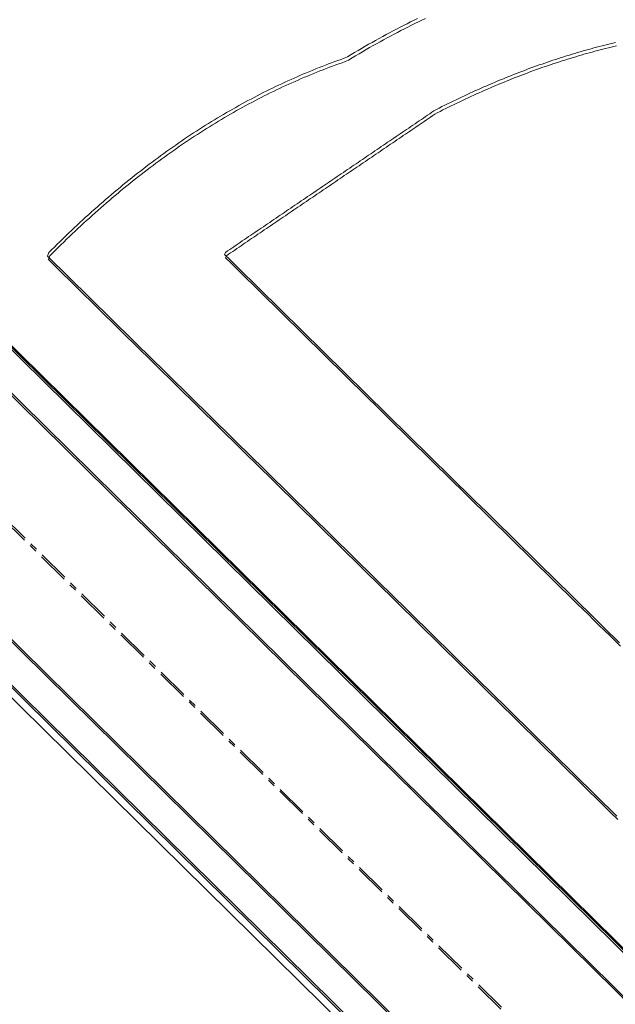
# Model space of a CAD drawing. Header units: millimetres. Extents: x 1589461 to 1701858, y 2333614 to 2610588.
# Tile 21 of 50: x 1597329 to 1597567, y 2355169 to 2355561. Entities that reach past the tile are written whole.
import ezdxf

# ---------------------------------------------------------------- set-up
doc = ezdxf.new("R2010")
doc.units = ezdxf.units.MM
doc.linetypes.add('zv001-h02-a-200-1-0001$0$Grid Line', pattern=[22.225, 12.7, -3.175, 3.175, -3.175])
doc.layers.add('isy-zv001-h02$0$A862-N-RLin', color=255, linetype='Continuous')
for name, color, linetype, lineweight in [('zv001-h02-a-200-1-0001$0$24_Innervegg', 7, 'Continuous', 0), ('zv001-h02-a-200-1-0001$0$271_Fast inventar', 7, 'Continuous', 0), ('zv001-h02-a-200-1-0001$0$822_Akselinjer', 7, 'Continuous', 0)]:
    doc.layers.add(name, color=color, linetype=linetype, lineweight=lineweight)

msp = doc.modelspace()

# ---------------------------------------------------------------- linework, layer by layer
at = {"layer": 'isy-zv001-h02$0$A862-N-RLin', "flags": 128}
msp.add_lwpolyline([(1605059.14, 2357780.64), (1603644.68, 2359173.38), (1603191.61, 2359619.48), (1602384.31, 2358799.89), (1601542.21, 2357944.97), (1600700.12, 2357090.06), (1599822.93, 2356199.52), (1598610.53, 2357393.88), (1596996.6, 2355755.58), (1598403.45, 2354369.66), (1600077.1, 2352720.9)], close=True, dxfattribs=at)
msp.add_lwpolyline([(1592691.77, 2351157.34), (1594626.8, 2350607.23), (1598297.66, 2354333.51), (1596926.42, 2355684.34), (1592772.45, 2351467.65)], dxfattribs=at)
at = {"layer": 'zv001-h02-a-200-1-0001$0$24_Innervegg'}
for p, q in [((1600079.49, 2352717.81), (1596998.94, 2355752.63)), ((1600079.85, 2352716.49), (1596999.29, 2355751.3)), ((1596989.81, 2355743.37), (1600070.37, 2352708.55)), ((1596990.17, 2355742.04), (1600070.73, 2352707.22)), ((1596940.69, 2355693.5), (1600021.25, 2352658.67)), ((1596941.04, 2355692.18), (1600021.61, 2352657.35)), ((1596931.56, 2355684.24), (1598302.87, 2354333.29)), ((1596931.92, 2355682.92), (1598303.23, 2354331.97))]:
    msp.add_line(p, q, dxfattribs=at)
at = {"layer": 'zv001-h02-a-200-1-0001$0$271_Fast inventar', "flags": 128}
for points in [[(1597487.71, 2355561.94), (1597486.31, 2355561.26), (1597484.93, 2355560.58), (1597483.53, 2355559.89), (1597482.15, 2355559.19), (1597480.75, 2355558.47), (1597479.36, 2355557.75), (1597477.97, 2355557.03), (1597476.58, 2355556.28), (1597475.18, 2355555.53), (1597473.8, 2355554.78), (1597472.39, 2355554.01), (1597471, 2355553.24), (1597469.6, 2355552.45), (1597468.21, 2355551.66), (1597466.81, 2355550.86), (1597465.41, 2355550.05), (1597464.01, 2355549.22), (1597462.61, 2355548.4), (1597461.22, 2355547.55), (1597459.81, 2355546.71), (1597458.49, 2355546.1), (1597457.23, 2355545.65), (1597455.96, 2355545.2), (1597454.71, 2355544.76), (1597453.45, 2355544.29), (1597452.19, 2355543.82), (1597450.94, 2355543.35), (1597449.69, 2355542.86), (1597448.43, 2355542.37), (1597447.18, 2355541.88), (1597445.94, 2355541.37), (1597444.69, 2355540.87), (1597443.44, 2355540.34), (1597442.2, 2355539.82), (1597440.96, 2355539.29), (1597439.71, 2355538.75), (1597438.47, 2355538.2), (1597437.23, 2355537.65), (1597435.99, 2355537.09), (1597434.77, 2355536.53), (1597433.53, 2355535.95), (1597432.29, 2355535.37), (1597431.06, 2355534.79), (1597429.83, 2355534.19), (1597428.6, 2355533.58), (1597427.38, 2355532.98), (1597426.14, 2355532.37), (1597424.93, 2355531.74), (1597423.7, 2355531.11), (1597422.48, 2355530.48), (1597421.27, 2355529.83), (1597420.04, 2355529.19), (1597418.83, 2355528.52), (1597417.61, 2355527.86), (1597416.39, 2355527.19), (1597415.18, 2355526.51), (1597413.97, 2355525.83), (1597412.76, 2355525.14), (1597411.55, 2355524.43), (1597410.35, 2355523.72), (1597409.15, 2355523.01), (1597407.94, 2355522.3), (1597406.74, 2355521.56), (1597405.54, 2355520.83), (1597404.33, 2355520.09), (1597403.14, 2355519.34), (1597401.94, 2355518.58), (1597400.75, 2355517.82), (1597399.55, 2355517.05), (1597398.35, 2355516.28), (1597397.17, 2355515.5), (1597395.98, 2355514.7), (1597394.79, 2355513.91), (1597393.61, 2355513.1), (1597392.43, 2355512.29), (1597391.23, 2355511.47), (1597390.06, 2355510.65), (1597388.88, 2355509.82), (1597387.69, 2355508.97), (1597386.51, 2355508.13), (1597385.34, 2355507.28), (1597384.17, 2355506.41), (1597382.99, 2355505.55), (1597381.82, 2355504.67), (1597380.65, 2355503.8), (1597379.48, 2355502.9), (1597378.32, 2355502.01), (1597377.15, 2355501.1), (1597375.99, 2355500.19), (1597374.82, 2355499.28), (1597373.66, 2355498.36), (1597372.5, 2355497.42), (1597371.34, 2355496.48), (1597370.19, 2355495.55), (1597369.03, 2355494.59), (1597367.88, 2355493.63), (1597366.72, 2355492.67), (1597365.57, 2355491.7), (1597364.42, 2355490.71), (1597363.28, 2355489.74), (1597362.12, 2355488.74), (1597360.99, 2355487.74), (1597359.84, 2355486.73), (1597358.69, 2355485.72), (1597357.55, 2355484.69), (1597356.42, 2355483.66), (1597355.28, 2355482.63), (1597354.14, 2355481.58), (1597353.01, 2355480.53), (1597351.87, 2355479.48), (1597350.74, 2355478.42), (1597349.6, 2355477.35), (1597348.47, 2355476.27), (1597347.35, 2355475.18), (1597346.22, 2355474.09), (1597345.1, 2355472.99), (1597343.98, 2355471.9), (1597342.86, 2355470.78), (1597341.73, 2355469.66), (1597340.61, 2355468.53), (1597340.06, 2355467.16), (1597342.9, 2355464.37), (1597345.75, 2355461.57), (1597348.58, 2355458.78), (1597351.42, 2355455.99), (1597354.26, 2355453.2), (1597357.1, 2355450.4), (1597359.94, 2355447.61), (1597362.78, 2355444.82), (1597365.62, 2355442.02), (1597368.46, 2355439.23), (1597371.3, 2355436.44), (1597374.14, 2355433.65), (1597376.98, 2355430.85), (1597379.82, 2355428.06), (1597382.66, 2355425.27), (1597385.5, 2355422.48), (1597388.34, 2355419.68), (1597391.18, 2355416.89), (1597394.02, 2355414.1), (1597396.86, 2355411.3), (1597399.7, 2355408.51), (1597402.54, 2355405.72), (1597405.38, 2355402.93), (1597408.22, 2355400.13), (1597411.06, 2355397.34), (1597413.89, 2355394.55), (1597416.74, 2355391.76), (1597419.58, 2355388.96), (1597422.41, 2355386.17), (1597425.26, 2355383.38), (1597428.1, 2355380.59), (1597430.93, 2355377.79), (1597433.77, 2355375), (1597436.62, 2355372.21), (1597439.45, 2355369.42), (1597442.29, 2355366.62), (1597445.14, 2355363.83), (1597447.97, 2355361.04), (1597450.81, 2355358.25), (1597453.66, 2355355.45), (1597456.49, 2355352.66), (1597459.33, 2355349.87), (1597462.17, 2355347.08), (1597465.01, 2355344.28), (1597467.85, 2355341.49), (1597470.69, 2355338.7), (1597473.53, 2355335.9), (1597476.37, 2355333.11), (1597479.21, 2355330.32), (1597482.05, 2355327.52), (1597484.89, 2355324.73), (1597487.73, 2355321.94), (1597490.57, 2355319.15), (1597493.41, 2355316.35), (1597496.25, 2355313.56), (1597499.09, 2355310.77), (1597501.93, 2355307.97), (1597504.77, 2355305.18), (1597507.61, 2355302.39), (1597510.45, 2355299.59), (1597513.29, 2355296.8), (1597516.13, 2355294.01), (1597518.96, 2355291.22), (1597521.81, 2355288.42), (1597524.65, 2355285.63), (1597527.48, 2355282.84), (1597530.33, 2355280.04), (1597533.17, 2355277.25), (1597536, 2355274.46), (1597538.84, 2355271.67), (1597541.69, 2355268.87), (1597544.52, 2355266.08), (1597547.36, 2355263.29), (1597550.21, 2355260.49), (1597553.04, 2355257.7), (1597555.88, 2355254.91), (1597558.73, 2355252.11), (1597561.56, 2355249.32), (1597564.4, 2355246.53), (1597567.24, 2355243.74)], [(1597490.84, 2355561.94), (1597489.45, 2355561.27), (1597488.07, 2355560.61), (1597486.67, 2355559.94), (1597485.29, 2355559.25), (1597483.89, 2355558.56), (1597482.5, 2355557.86), (1597481.11, 2355557.15), (1597479.72, 2355556.43), (1597478.33, 2355555.7), (1597476.93, 2355554.95), (1597475.54, 2355554.21), (1597474.15, 2355553.45), (1597472.75, 2355552.68), (1597471.36, 2355551.91), (1597469.96, 2355551.13), (1597468.57, 2355550.34), (1597467.17, 2355549.53), (1597465.77, 2355548.72), (1597464.37, 2355547.9), (1597462.97, 2355547.07), (1597461.58, 2355546.23), (1597460.17, 2355545.38), (1597458.85, 2355544.77), (1597457.59, 2355544.33), (1597456.32, 2355543.88), (1597455.07, 2355543.43), (1597453.81, 2355542.97), (1597452.55, 2355542.5), (1597451.3, 2355542.02), (1597450.05, 2355541.53), (1597448.79, 2355541.04), (1597447.54, 2355540.55), (1597446.3, 2355540.05), (1597445.04, 2355539.54), (1597443.8, 2355539.01), (1597442.56, 2355538.5), (1597441.32, 2355537.96), (1597440.07, 2355537.42), (1597438.83, 2355536.87), (1597437.59, 2355536.33), (1597436.35, 2355535.76), (1597435.12, 2355535.2), (1597433.88, 2355534.63), (1597432.65, 2355534.04), (1597431.42, 2355533.46), (1597430.19, 2355532.86), (1597428.96, 2355532.26), (1597427.74, 2355531.65), (1597426.5, 2355531.04), (1597425.29, 2355530.42), (1597424.06, 2355529.79), (1597422.84, 2355529.15), (1597421.62, 2355528.51), (1597420.4, 2355527.86), (1597419.19, 2355527.2), (1597417.97, 2355526.53), (1597416.75, 2355525.86), (1597415.54, 2355525.19), (1597414.33, 2355524.5), (1597413.12, 2355523.81), (1597411.91, 2355523.11), (1597410.71, 2355522.4), (1597409.5, 2355521.69), (1597408.29, 2355520.97), (1597407.1, 2355520.24), (1597405.9, 2355519.5), (1597404.69, 2355518.76), (1597403.5, 2355518.02), (1597402.3, 2355517.26), (1597401.1, 2355516.5), (1597399.91, 2355515.72), (1597398.71, 2355514.95), (1597397.52, 2355514.17), (1597396.34, 2355513.37), (1597395.15, 2355512.58), (1597393.97, 2355511.78), (1597392.79, 2355510.96), (1597391.59, 2355510.15), (1597390.42, 2355509.32), (1597389.23, 2355508.49), (1597388.05, 2355507.65), (1597386.87, 2355506.8), (1597385.7, 2355505.95), (1597384.53, 2355505.09), (1597383.35, 2355504.22), (1597382.18, 2355503.34), (1597381.01, 2355502.47), (1597379.84, 2355501.58), (1597378.68, 2355500.68), (1597377.51, 2355499.78), (1597376.35, 2355498.87), (1597375.18, 2355497.95), (1597374.02, 2355497.03), (1597372.86, 2355496.09), (1597371.7, 2355495.16), (1597370.54, 2355494.22), (1597369.39, 2355493.27), (1597368.24, 2355492.31), (1597367.08, 2355491.34), (1597365.93, 2355490.37), (1597364.78, 2355489.39), (1597363.63, 2355488.41), (1597362.48, 2355487.41), (1597361.35, 2355486.41), (1597360.2, 2355485.4), (1597359.05, 2355484.39), (1597357.91, 2355483.36), (1597356.78, 2355482.33), (1597355.64, 2355481.31), (1597354.5, 2355480.26), (1597353.37, 2355479.21), (1597352.23, 2355478.15), (1597351.1, 2355477.09), (1597349.96, 2355476.02), (1597348.83, 2355474.94), (1597347.71, 2355473.86), (1597346.58, 2355472.77), (1597345.46, 2355471.67), (1597344.34, 2355470.57), (1597343.21, 2355469.46), (1597342.09, 2355468.33), (1597340.97, 2355467.2), (1597340.42, 2355465.84), (1597343.26, 2355463.04), (1597346.11, 2355460.25), (1597348.94, 2355457.46), (1597351.78, 2355454.67), (1597354.62, 2355451.87), (1597357.46, 2355449.08), (1597360.3, 2355446.29), (1597363.14, 2355443.5), (1597365.98, 2355440.7), (1597368.82, 2355437.91), (1597371.66, 2355435.12), (1597374.5, 2355432.33), (1597377.34, 2355429.53), (1597380.18, 2355426.74), (1597383.02, 2355423.95), (1597385.85, 2355421.16), (1597388.7, 2355418.36), (1597391.54, 2355415.57), (1597394.37, 2355412.78), (1597397.22, 2355409.98), (1597400.06, 2355407.19), (1597402.89, 2355404.4), (1597405.74, 2355401.6), (1597408.58, 2355398.81), (1597411.41, 2355396.02), (1597414.25, 2355393.23), (1597417.1, 2355390.43), (1597419.93, 2355387.64), (1597422.77, 2355384.85), (1597425.62, 2355382.05), (1597428.45, 2355379.26), (1597431.29, 2355376.47), (1597434.13, 2355373.68), (1597436.97, 2355370.88), (1597439.81, 2355368.09), (1597442.65, 2355365.3), (1597445.49, 2355362.5), (1597448.33, 2355359.71), (1597451.17, 2355356.92), (1597454.01, 2355354.12), (1597456.85, 2355351.33), (1597459.69, 2355348.54), (1597462.53, 2355345.75), (1597465.37, 2355342.95), (1597468.21, 2355340.16), (1597471.05, 2355337.37), (1597473.89, 2355334.57), (1597476.73, 2355331.78), (1597479.57, 2355328.99), (1597482.41, 2355326.19), (1597485.25, 2355323.4), (1597488.09, 2355320.61), (1597490.93, 2355317.82), (1597493.77, 2355315.02), (1597496.61, 2355312.23), (1597499.45, 2355309.44), (1597502.29, 2355306.64), (1597505.13, 2355303.85), (1597507.97, 2355301.06), (1597510.81, 2355298.26), (1597513.65, 2355295.47), (1597516.49, 2355292.68), (1597519.32, 2355289.89), (1597522.17, 2355287.09), (1597525.01, 2355284.3), (1597527.84, 2355281.51), (1597530.69, 2355278.72), (1597533.53, 2355275.92), (1597536.36, 2355273.13), (1597539.2, 2355270.34), (1597542.05, 2355267.55), (1597544.88, 2355264.76), (1597547.72, 2355261.96), (1597550.57, 2355259.17), (1597553.4, 2355256.38), (1597556.24, 2355253.59), (1597559.09, 2355250.79), (1597561.92, 2355248), (1597564.76, 2355245.21), (1597567.6, 2355242.42)], [(1597566.73, 2355552.37), (1597565.65, 2355552.11), (1597564.57, 2355551.86), (1597563.49, 2355551.59), (1597562.41, 2355551.33), (1597561.33, 2355551.05), (1597560.24, 2355550.78), (1597559.16, 2355550.49), (1597558.08, 2355550.21), (1597556.99, 2355549.91), (1597555.92, 2355549.62), (1597554.82, 2355549.32), (1597553.74, 2355549), (1597552.65, 2355548.69), (1597551.56, 2355548.37), (1597550.48, 2355548.05), (1597549.39, 2355547.73), (1597548.3, 2355547.39), (1597547.21, 2355547.05), (1597546.12, 2355546.71), (1597545.02, 2355546.37), (1597543.93, 2355546.02), (1597542.84, 2355545.66), (1597541.75, 2355545.3), (1597540.65, 2355544.93), (1597539.55, 2355544.56), (1597538.47, 2355544.18), (1597537.37, 2355543.8), (1597536.27, 2355543.41), (1597535.17, 2355543.03), (1597534.07, 2355542.62), (1597532.98, 2355542.23), (1597531.88, 2355541.82), (1597530.77, 2355541.41), (1597529.67, 2355540.99), (1597528.58, 2355540.57), (1597527.48, 2355540.15), (1597526.37, 2355539.72), (1597525.26, 2355539.28), (1597524.16, 2355538.84), (1597523.06, 2355538.4), (1597521.95, 2355537.94), (1597520.84, 2355537.49), (1597519.74, 2355537.03), (1597518.63, 2355536.56), (1597517.52, 2355536.09), (1597516.42, 2355535.62), (1597515.3, 2355535.15), (1597514.19, 2355534.66), (1597513.09, 2355534.18), (1597511.97, 2355533.67), (1597510.87, 2355533.17), (1597509.75, 2355532.67), (1597508.63, 2355532.16), (1597507.52, 2355531.65), (1597506.41, 2355531.12), (1597505.29, 2355530.6), (1597504.17, 2355530.08), (1597503.06, 2355529.54), (1597501.94, 2355529.01), (1597500.83, 2355528.46), (1597499.7, 2355527.91), (1597498.58, 2355527.36), (1597497.47, 2355526.8), (1597496.34, 2355526.24), (1597495.22, 2355525.67), (1597494.27, 2355525.09), (1597493.43, 2355524.53), (1597492.59, 2355523.96), (1597491.74, 2355523.38), (1597490.91, 2355522.82), (1597490.06, 2355522.24), (1597489.23, 2355521.68), (1597488.38, 2355521.11), (1597487.54, 2355520.54), (1597486.7, 2355519.97), (1597485.86, 2355519.4), (1597485.03, 2355518.82), (1597484.18, 2355518.25), (1597483.35, 2355517.68), (1597482.5, 2355517.11), (1597481.67, 2355516.55), (1597480.82, 2355515.97), (1597479.98, 2355515.4), (1597479.14, 2355514.84), (1597478.3, 2355514.26), (1597477.46, 2355513.7), (1597476.62, 2355513.12), (1597475.78, 2355512.56), (1597474.94, 2355511.99), (1597474.1, 2355511.41), (1597473.26, 2355510.84), (1597472.42, 2355510.27), (1597471.58, 2355509.7), (1597470.74, 2355509.13), (1597469.9, 2355508.56), (1597469.06, 2355507.99), (1597468.21, 2355507.42), (1597467.38, 2355506.85), (1597466.53, 2355506.28), (1597465.7, 2355505.71), (1597464.86, 2355505.13), (1597464.02, 2355504.56), (1597463.18, 2355504), (1597462.34, 2355503.42), (1597461.5, 2355502.86), (1597460.66, 2355502.29), (1597459.82, 2355501.72), (1597458.98, 2355501.15), (1597458.14, 2355500.58), (1597457.29, 2355500.01), (1597456.45, 2355499.44), (1597455.61, 2355498.87), (1597454.78, 2355498.29), (1597453.94, 2355497.72), (1597453.1, 2355497.15), (1597452.25, 2355496.58), (1597451.42, 2355496.01), (1597450.57, 2355495.44), (1597449.74, 2355494.88), (1597448.89, 2355494.3), (1597448.06, 2355493.74), (1597447.21, 2355493.16), (1597446.37, 2355492.58), (1597445.54, 2355492.02), (1597444.69, 2355491.45), (1597443.86, 2355490.88), (1597443.01, 2355490.31), (1597442.18, 2355489.74), (1597441.33, 2355489.17), (1597440.49, 2355488.6), (1597439.65, 2355488.03), (1597438.81, 2355487.46), (1597437.97, 2355486.89), (1597437.13, 2355486.32), (1597436.29, 2355485.74), (1597435.45, 2355485.17), (1597434.61, 2355484.6), (1597433.77, 2355484.04), (1597432.93, 2355483.46), (1597432.09, 2355482.9), (1597431.25, 2355482.33), (1597430.41, 2355481.75), (1597429.57, 2355481.19), (1597428.73, 2355480.61), (1597427.9, 2355480.04), (1597427.05, 2355479.47), (1597426.22, 2355478.9), (1597425.37, 2355478.33), (1597424.53, 2355477.76), (1597423.69, 2355477.19), (1597422.85, 2355476.62), (1597422.01, 2355476.05), (1597421.17, 2355475.48), (1597420.33, 2355474.92), (1597419.49, 2355474.34), (1597418.64, 2355473.77), (1597417.81, 2355473.2), (1597416.96, 2355472.63), (1597416.13, 2355472.06), (1597415.29, 2355471.49), (1597414.45, 2355470.92), (1597413.61, 2355470.35), (1597412.76, 2355469.78), (1597411.93, 2355469.21), (1597411.08, 2355468.64), (1597410.67, 2355467.85), (1597412.8, 2355465.76), (1597414.93, 2355463.66), (1597417.06, 2355461.57), (1597419.19, 2355459.47), (1597421.32, 2355457.38), (1597423.45, 2355455.28), (1597425.58, 2355453.19), (1597427.71, 2355451.1), (1597429.84, 2355449), (1597431.97, 2355446.9), (1597434.1, 2355444.81), (1597436.23, 2355442.72), (1597438.36, 2355440.62), (1597440.49, 2355438.52), (1597442.62, 2355436.43), (1597444.75, 2355434.34), (1597446.88, 2355432.24), (1597449.01, 2355430.15), (1597451.13, 2355428.06), (1597453.27, 2355425.96), (1597455.4, 2355423.86), (1597457.53, 2355421.77), (1597459.65, 2355419.68), (1597461.79, 2355417.58), (1597463.92, 2355415.48), (1597466.04, 2355413.39), (1597468.17, 2355411.3), (1597470.31, 2355409.2), (1597472.44, 2355407.1), (1597474.56, 2355405.01), (1597476.69, 2355402.92), (1597478.83, 2355400.82), (1597480.95, 2355398.73), (1597483.08, 2355396.64), (1597485.21, 2355394.54), (1597487.35, 2355392.44), (1597489.47, 2355390.35), (1597491.6, 2355388.26), (1597493.73, 2355386.16), (1597495.86, 2355384.07), (1597497.99, 2355381.97), (1597500.12, 2355379.88), (1597502.25, 2355377.78), (1597504.38, 2355375.69), (1597506.51, 2355373.59), (1597508.64, 2355371.5), (1597510.77, 2355369.4), (1597512.9, 2355367.31), (1597515.03, 2355365.22), (1597517.16, 2355363.12), (1597519.29, 2355361.03), (1597521.42, 2355358.93), (1597523.55, 2355356.84), (1597525.68, 2355354.74), (1597527.81, 2355352.65), (1597529.94, 2355350.55), (1597532.07, 2355348.46), (1597534.2, 2355346.37), (1597536.33, 2355344.27), (1597538.46, 2355342.17), (1597540.59, 2355340.08), (1597542.72, 2355337.99), (1597544.85, 2355335.89), (1597546.98, 2355333.8), (1597549.1, 2355331.71), (1597551.24, 2355329.61), (1597553.37, 2355327.51), (1597555.5, 2355325.42), (1597557.62, 2355323.33), (1597559.76, 2355321.23), (1597561.89, 2355319.13), (1597564.01, 2355317.04), (1597566.14, 2355314.95), (1597568.28, 2355312.85)], [(1597567.09, 2355551.05), (1597566.01, 2355550.79), (1597564.93, 2355550.53), (1597563.85, 2355550.27), (1597562.77, 2355550.01), (1597561.69, 2355549.73), (1597560.6, 2355549.45), (1597559.52, 2355549.17), (1597558.44, 2355548.88), (1597557.35, 2355548.59), (1597556.27, 2355548.29), (1597555.18, 2355547.99), (1597554.1, 2355547.68), (1597553.01, 2355547.36), (1597551.92, 2355547.04), (1597550.84, 2355546.72), (1597549.75, 2355546.4), (1597548.66, 2355546.06), (1597547.57, 2355545.73), (1597546.48, 2355545.39), (1597545.38, 2355545.04), (1597544.29, 2355544.69), (1597543.2, 2355544.33), (1597542.11, 2355543.97), (1597541.01, 2355543.61), (1597539.91, 2355543.23), (1597538.82, 2355542.85), (1597537.72, 2355542.48), (1597536.63, 2355542.09), (1597535.53, 2355541.7), (1597534.43, 2355541.3), (1597533.34, 2355540.9), (1597532.24, 2355540.49), (1597531.13, 2355540.08), (1597530.03, 2355539.66), (1597528.93, 2355539.24), (1597527.83, 2355538.82), (1597526.73, 2355538.4), (1597525.62, 2355537.96), (1597524.51, 2355537.52), (1597523.42, 2355537.07), (1597522.31, 2355536.61), (1597521.2, 2355536.16), (1597520.1, 2355535.71), (1597518.99, 2355535.24), (1597517.88, 2355534.77), (1597516.78, 2355534.3), (1597515.66, 2355533.82), (1597514.55, 2355533.33), (1597513.44, 2355532.85), (1597512.33, 2355532.35), (1597511.23, 2355531.85), (1597510.11, 2355531.34), (1597508.99, 2355530.83), (1597507.88, 2355530.33), (1597506.77, 2355529.8), (1597505.65, 2355529.28), (1597504.53, 2355528.75), (1597503.42, 2355528.22), (1597502.3, 2355527.68), (1597501.19, 2355527.13), (1597500.06, 2355526.59), (1597498.94, 2355526.03), (1597497.83, 2355525.47), (1597496.7, 2355524.91), (1597495.58, 2355524.34), (1597494.63, 2355523.77), (1597493.79, 2355523.2), (1597492.95, 2355522.63), (1597492.1, 2355522.06), (1597491.26, 2355521.49), (1597490.42, 2355520.92), (1597489.58, 2355520.35), (1597488.74, 2355519.78), (1597487.9, 2355519.22), (1597487.06, 2355518.64), (1597486.22, 2355518.07), (1597485.39, 2355517.5), (1597484.54, 2355516.92), (1597483.71, 2355516.36), (1597482.86, 2355515.79), (1597482.03, 2355515.22), (1597481.18, 2355514.65), (1597480.34, 2355514.07), (1597479.5, 2355513.51), (1597478.66, 2355512.94), (1597477.82, 2355512.37), (1597476.98, 2355511.8), (1597476.14, 2355511.23), (1597475.3, 2355510.66), (1597474.46, 2355510.08), (1597473.62, 2355509.51), (1597472.78, 2355508.94), (1597471.94, 2355508.38), (1597471.1, 2355507.8), (1597470.26, 2355507.24), (1597469.42, 2355506.67), (1597468.57, 2355506.09), (1597467.74, 2355505.53), (1597466.89, 2355504.95), (1597466.06, 2355504.38), (1597465.22, 2355503.81), (1597464.38, 2355503.24), (1597463.54, 2355502.67), (1597462.7, 2355502.1), (1597461.86, 2355501.53), (1597461.01, 2355500.96), (1597460.18, 2355500.39), (1597459.33, 2355499.82), (1597458.5, 2355499.26), (1597457.65, 2355498.68), (1597456.81, 2355498.11), (1597455.97, 2355497.54), (1597455.14, 2355496.96), (1597454.3, 2355496.4), (1597453.46, 2355495.83), (1597452.61, 2355495.25), (1597451.78, 2355494.69), (1597450.93, 2355494.12), (1597450.09, 2355493.55), (1597449.25, 2355492.98), (1597448.41, 2355492.41), (1597447.57, 2355491.84), (1597446.73, 2355491.26), (1597445.9, 2355490.69), (1597445.05, 2355490.12), (1597444.22, 2355489.55), (1597443.37, 2355488.98), (1597442.54, 2355488.42), (1597441.69, 2355487.84), (1597440.85, 2355487.27), (1597440.01, 2355486.71), (1597439.17, 2355486.13), (1597438.33, 2355485.57), (1597437.49, 2355484.99), (1597436.65, 2355484.41), (1597435.81, 2355483.85), (1597434.97, 2355483.28), (1597434.13, 2355482.71), (1597433.29, 2355482.14), (1597432.45, 2355481.57), (1597431.61, 2355481), (1597430.77, 2355480.43), (1597429.93, 2355479.86), (1597429.08, 2355479.29), (1597428.25, 2355478.72), (1597427.41, 2355478.14), (1597426.57, 2355477.58), (1597425.73, 2355477), (1597424.89, 2355476.43), (1597424.05, 2355475.87), (1597423.21, 2355475.29), (1597422.37, 2355474.73), (1597421.53, 2355474.16), (1597420.69, 2355473.59), (1597419.85, 2355473.02), (1597419, 2355472.44), (1597418.16, 2355471.88), (1597417.32, 2355471.31), (1597416.49, 2355470.73), (1597415.65, 2355470.16), (1597414.81, 2355469.59), (1597413.97, 2355469.02), (1597413.12, 2355468.45), (1597412.29, 2355467.88), (1597411.44, 2355467.31), (1597411.03, 2355466.52), (1597413.16, 2355464.43), (1597415.29, 2355462.34), (1597417.42, 2355460.24), (1597419.55, 2355458.14), (1597421.68, 2355456.05), (1597423.81, 2355453.96), (1597425.94, 2355451.86), (1597428.06, 2355449.77), (1597430.2, 2355447.67), (1597432.33, 2355445.58), (1597434.46, 2355443.48), (1597436.58, 2355441.39), (1597438.72, 2355439.3), (1597440.85, 2355437.2), (1597442.98, 2355435.1), (1597445.1, 2355433.01), (1597447.24, 2355430.92), (1597449.37, 2355428.82), (1597451.49, 2355426.73), (1597453.63, 2355424.63), (1597455.76, 2355422.54), (1597457.89, 2355420.44), (1597460.01, 2355418.35), (1597462.15, 2355416.25), (1597464.28, 2355414.16), (1597466.4, 2355412.07), (1597468.53, 2355409.97), (1597470.67, 2355407.88), (1597472.8, 2355405.78), (1597474.92, 2355403.69), (1597477.05, 2355401.59), (1597479.19, 2355399.5), (1597481.31, 2355397.41), (1597483.44, 2355395.31), (1597485.57, 2355393.21), (1597487.71, 2355391.12), (1597489.83, 2355389.03), (1597491.96, 2355386.93), (1597494.09, 2355384.83), (1597496.22, 2355382.74), (1597498.35, 2355380.65), (1597500.48, 2355378.55), (1597502.61, 2355376.45), (1597504.74, 2355374.37), (1597506.87, 2355372.27), (1597509, 2355370.17), (1597511.13, 2355368.08), (1597513.26, 2355365.99), (1597515.39, 2355363.89), (1597517.52, 2355361.79), (1597519.65, 2355359.7), (1597521.78, 2355357.61), (1597523.91, 2355355.51), (1597526.04, 2355353.41), (1597528.17, 2355351.32), (1597530.3, 2355349.23), (1597532.43, 2355347.13), (1597534.55, 2355345.04), (1597536.69, 2355342.94), (1597538.82, 2355340.85), (1597540.95, 2355338.75), (1597543.07, 2355336.66), (1597545.21, 2355334.57), (1597547.34, 2355332.47), (1597549.46, 2355330.38), (1597551.59, 2355328.28), (1597553.73, 2355326.19), (1597555.86, 2355324.09), (1597557.98, 2355322), (1597560.11, 2355319.9), (1597562.25, 2355317.81), (1597564.37, 2355315.72), (1597566.5, 2355313.62), (1597568.64, 2355311.52)]]:
    msp.add_lwpolyline(points, dxfattribs=at)
at = {"layer": 'zv001-h02-a-200-1-0001$0$822_Akselinjer', "color": 251, "linetype": 'zv001-h02-a-200-1-0001$0$Grid Line', "true_color": 0x636466}
for p, q in [((1611232.72, 2341660.1), (1594506.22, 2358136.32)), ((1611232.93, 2341660.87), (1594506.42, 2358137.1))]:
    msp.add_line(p, q, dxfattribs=at)

doc.saveas('drawing.dxf')
